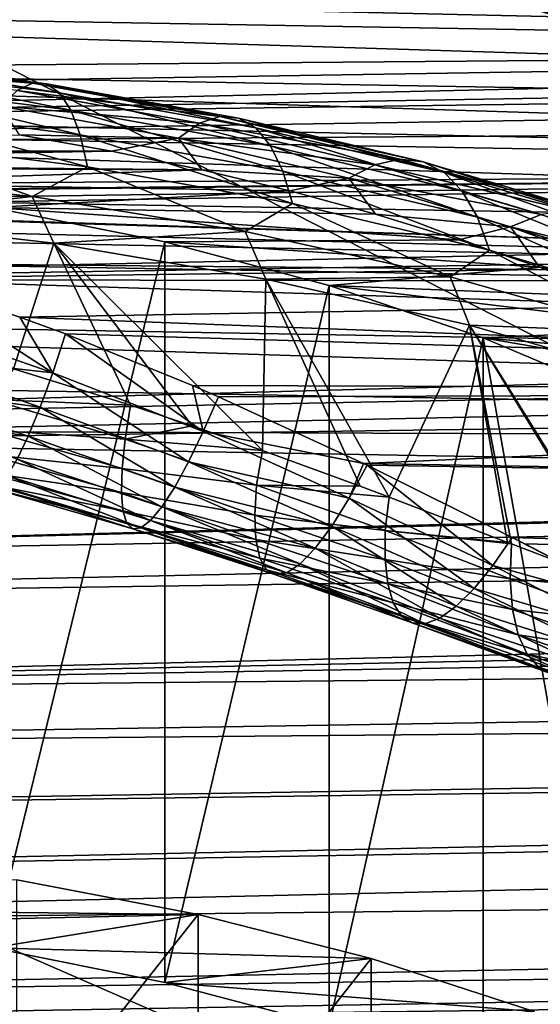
# Model space of a CAD drawing. Header units: metres. Extents: x -109 to 109, y -78 to 121.
# Tile 129 of 256: x -72.73 to -69.32, y -3.35 to 3.1. Entities that reach past the tile are written whole.
import ezdxf

# ---------------------------------------------------------------- set-up
doc = ezdxf.new("R2010")
doc.units = ezdxf.units.M
doc.layers.add('solid_508554_SW0001', color=7, linetype='CONTINUOUS')

msp = doc.modelspace()

# ---------------------------------------------------------------- linework, layer by layer
at = {"layer": 'solid_508554_SW0001'}
for points in [[(-81.14859, -11.530108, -20.201883), (-80.387276, 6.654893, -29.697725), (-43.466999, -12.188044, -21.341459)], [(-80.387276, 6.654893, -29.697725), (-47.181728, -3.838587, -25.541527), (-43.466999, -12.188044, -21.341459)], [(-80.387276, 6.654893, -29.697725), (-47.672459, -3.692732, -25.598148), (-47.181728, -3.838587, -25.541527)], [(-80.387276, 6.654893, -29.697725), (-49.041775, -3.246512, -25.776564), (-47.672459, -3.692732, -25.598148)], [(-80.387276, 6.654893, -29.697725), (-51.088249, -2.474628, -26.097864), (-49.041775, -3.246512, -25.776564)], [(-80.387276, 6.654893, -29.697725), (-51.244095, -2.409353, -26.125713), (-51.088249, -2.474628, -26.097864)], [(-80.387276, 6.654893, -29.697725), (-53.110744, -1.560997, -26.493895), (-51.244095, -2.409353, -26.125713)], [(-80.387276, 6.654893, -29.697725), (-53.52663, -1.3544, -26.585077), (-53.110744, -1.560997, -26.493895)], [(-80.387276, 6.654893, -29.697725), (-55.071178, -0.526591, -26.955231), (-53.52663, -1.3544, -26.585077)], [(-80.387276, 6.654893, -29.697725), (-55.729958, -0.142934, -27.129026), (-55.071178, -0.526591, -26.955231)], [(-80.387276, 6.654893, -29.697725), (-56.940334, 0.613612, -27.475229), (-55.729958, -0.142934, -27.129026)], [(-80.387276, 6.654893, -29.697725), (-57.815121, 1.205033, -27.748676), (-56.940334, 0.613612, -27.475229)], [(-80.387276, 6.654893, -29.697725), (-58.722435, 1.861496, -28.054703), (-57.815121, 1.205033, -27.748676)], [(-80.387276, 6.654893, -29.697725), (-59.783779, 2.689857, -28.444147), (-58.722435, 1.861496, -28.054703)], [(-80.387276, 6.654893, -29.697725), (-60.411095, 3.212779, -28.691673), (-59.783779, 2.689857, -28.444147)], [(-80.901978, 3.216513, 23.143045), (-80.886078, 2.383846, 23.036097), (-13.521557, 3.909743, 24.928942)], [(-80.886078, 2.383846, 23.036097), (-14.214992, 3.531455, 24.858089), (-13.521557, 3.909743, 24.928942)], [(-80.818001, 3.380686, 19.945433), (-59.872551, 3.709154, 20.512436), (-59.877983, 2.905218, 20.380991)], [(-53.005444, 2.745932, -23.653902), (-80.536118, 3.578326, -22.600126), (-80.548973, 3.225695, -22.821543)], [(-53.005444, 2.745932, -23.653902), (-52.992603, 3.098136, -23.432571), (-80.536118, 3.578326, -22.600126)], [(-80.886078, 2.383846, 23.036097), (-14.626831, 3.304792, 24.809086), (-14.214992, 3.531455, 24.858089)], [(-80.805305, 2.736398, 19.84819), (-80.818001, 3.380686, 19.945433), (-59.877983, 2.905218, 20.380991)], [(-80.886078, 2.383846, 23.036097), (-80.883446, 2.255213, 23.013248), (-14.626831, 3.304792, 24.809086)], [(-80.883446, 2.255213, 23.013248), (-15.691284, 2.712717, 24.657368), (-14.626831, 3.304792, 24.809086)], [(-53.017223, 2.366451, -23.82436), (-80.548973, 3.225695, -22.821543), (-80.56076, 2.845757, -22.991976)], [(-53.017223, 2.366451, -23.82436), (-53.005444, 2.745932, -23.653902), (-80.548973, 3.225695, -22.821543)], [(-80.801842, 2.574359, 19.813816), (-80.805305, 2.736398, 19.84819), (-59.877983, 2.905218, 20.380991)], [(-80.801842, 2.574359, 19.813816), (-59.877983, 2.905218, 20.380991), (-59.881187, 2.123087, 20.156063)], [(-53.027718, 1.966998, -23.940666), (-80.56076, 2.845757, -22.991976), (-80.571259, 2.445838, -23.108139)], [(-53.027718, 1.966998, -23.940666), (-53.017223, 2.366451, -23.82436), (-80.56076, 2.845757, -22.991976)], [(-73.908531, 2.83992, 13.404045), (-72.64402, 2.681548, 13.129738), (-73.975998, 2.786464, 13.043259)], [(-72.550499, 2.676533, 13.48863), (-72.64402, 2.681548, 13.129738), (-73.908531, 2.83992, 13.404045)], [(-73.845673, 2.838746, 13.769591), (-72.550499, 2.676533, 13.48863), (-73.908531, 2.83992, 13.404045)], [(-72.465897, 2.61728, 13.844872), (-72.550499, 2.676533, 13.48863), (-73.845673, 2.838746, 13.769591)], [(-73.788818, 2.782968, 14.131851), (-72.465897, 2.61728, 13.844872), (-73.845673, 2.838746, 13.769591)], [(-72.64402, 2.681548, 13.129738), (-72.744408, 2.632216, 12.776093), (-73.975998, 2.786464, 13.043259)], [(-72.392082, 2.505095, 14.19062), (-72.465897, 2.61728, 13.844872), (-73.788818, 2.782968, 14.131851)], [(-73.739212, 2.673814, 14.48285), (-72.392082, 2.505095, 14.19062), (-73.788818, 2.782968, 14.131851)], [(-80.883446, 2.255213, 23.013248), (-80.862701, 1.310964, 22.791866), (-15.691284, 2.712717, 24.657368)], [(-80.862701, 1.310964, 22.791866), (-16.352505, 2.340196, 24.543859), (-15.691284, 2.712717, 24.657368)], [(-72.330681, 2.342445, 14.518264), (-72.392082, 2.505095, 14.19062), (-73.739212, 2.673814, 14.48285)], [(-73.697945, 2.513686, 14.814862), (-72.330681, 2.342445, 14.518264), (-73.739212, 2.673814, 14.48285)], [(-72.64402, 2.681548, 13.129738), (-71.416649, 2.461968, 12.749413), (-72.744408, 2.632216, 12.776093)], [(-71.293358, 2.451627, 13.099081), (-71.416649, 2.461968, 12.749413), (-72.64402, 2.681548, 13.129738)], [(-72.550499, 2.676533, 13.48863), (-71.293358, 2.451627, 13.099081), (-72.64402, 2.681548, 13.129738)], [(-71.181831, 2.387557, 13.446979), (-71.293358, 2.451627, 13.099081), (-72.550499, 2.676533, 13.48863)], [(-72.465897, 2.61728, 13.844872), (-71.181831, 2.387557, 13.446979), (-72.550499, 2.676533, 13.48863)], [(-72.744408, 2.632216, 12.776093), (-71.548988, 2.418352, 12.405669), (-72.849449, 2.529622, 12.43548)], [(-71.416649, 2.461968, 12.749413), (-71.548988, 2.418352, 12.405669), (-72.744408, 2.632216, 12.776093)], [(-71.084518, 2.271167, 13.785446), (-71.181831, 2.387557, 13.446979), (-72.465897, 2.61728, 13.844872)], [(-72.392082, 2.505095, 14.19062), (-71.084518, 2.271167, 13.785446), (-72.465897, 2.61728, 13.844872)], [(-80.787994, 1.972385, 19.649618), (-80.801842, 2.574359, 19.813816), (-59.881187, 2.123087, 20.156063)], [(-72.849449, 2.529622, 12.43548), (-71.687462, 2.321739, 12.075418), (-72.727646, 2.341783, 12.056087)], [(-71.548988, 2.418352, 12.405669), (-71.687462, 2.321739, 12.075418), (-72.849449, 2.529622, 12.43548)], [(-73.697945, 2.513686, 14.814862), (-73.665924, 2.30611, 15.120579), (-72.283035, 2.132912, 14.820592)], [(-73.697945, 2.513686, 14.814862), (-72.283035, 2.132912, 14.820592), (-72.330681, 2.342445, 14.518264)], [(-71.003571, 2.105021, 14.107034), (-71.084518, 2.271167, 13.785446), (-72.392082, 2.505095, 14.19062)], [(-72.330681, 2.342445, 14.518264), (-71.003571, 2.105021, 14.107034), (-72.392082, 2.505095, 14.19062)], [(-71.416649, 2.461968, 12.749413), (-70.238228, 2.183293, 12.266733), (-71.548988, 2.418352, 12.405669)], [(-70.086357, 2.166193, 12.604695), (-70.238228, 2.183293, 12.266733), (-71.416649, 2.461968, 12.749413)], [(-71.293358, 2.451627, 13.099081), (-70.086357, 2.166193, 12.604695), (-71.416649, 2.461968, 12.749413)], [(-69.948975, 2.096008, 12.942002), (-70.086357, 2.166193, 12.604695), (-71.293358, 2.451627, 13.099081)], [(-71.181831, 2.387557, 13.446979), (-69.948975, 2.096008, 12.942002), (-71.293358, 2.451627, 13.099081)], [(-53.036716, 1.555258, -24.00058), (-80.571259, 2.445838, -23.108139), (-80.580254, 2.033648, -23.167791)], [(-53.036716, 1.555258, -24.00058), (-53.027718, 1.966998, -23.940666), (-80.571259, 2.445838, -23.108139)], [(-71.548988, 2.418352, 12.405669), (-70.401253, 2.146932, 11.935555), (-71.687462, 2.321739, 12.075418)], [(-70.238228, 2.183293, 12.266733), (-70.401253, 2.146932, 11.935555), (-71.548988, 2.418352, 12.405669)], [(-69.829109, 1.974285, 13.27123), (-69.948975, 2.096008, 12.942002), (-71.181831, 2.387557, 13.446979)], [(-71.084518, 2.271167, 13.785446), (-69.829109, 1.974285, 13.27123), (-71.181831, 2.387557, 13.446979)], [(-80.874245, 2.235237, 11.871544), (-72.727646, 2.341783, 12.056087), (-72.125267, 2.235143, 11.871381)], [(-80.862701, 1.310964, 22.791866), (-16.694025, 2.146391, 24.47912), (-16.352505, 2.340196, 24.543859)], [(-71.687462, 2.321739, 12.075418), (-72.125267, 2.235143, 11.871381), (-72.727646, 2.341783, 12.056087)], [(-72.330681, 2.342445, 14.518264), (-72.283035, 2.132912, 14.820592), (-70.940758, 1.892775, 14.404662)], [(-72.330681, 2.342445, 14.518264), (-70.940758, 1.892775, 14.404662), (-71.003571, 2.105021, 14.107034)], [(-71.687462, 2.321739, 12.075418), (-71.534882, 2.112891, 11.659636), (-72.125267, 2.235143, 11.871381)], [(-71.687462, 2.321739, 12.075418), (-70.571831, 2.057911, 11.618453), (-71.534882, 2.112891, 11.659636)], [(-70.401253, 2.146932, 11.935555), (-70.571831, 2.057911, 11.618453), (-71.687462, 2.321739, 12.075418)], [(-73.665924, 2.30611, 15.120579), (-74.080223, 2.095627, 15.462506), (-72.646049, 1.93812, 15.189695)], [(-72.283035, 2.132912, 14.820592), (-73.665924, 2.30611, 15.120579), (-72.646049, 1.93812, 15.189695)], [(-69.729393, 1.803701, 13.585132), (-69.829109, 1.974285, 13.27123), (-71.084518, 2.271167, 13.785446)], [(-71.003571, 2.105021, 14.107034), (-69.729393, 1.803701, 13.585132), (-71.084518, 2.271167, 13.785446)], [(-76.5, 2.160898, 11.742785), (-80.874245, 2.235237, 11.871544), (-72.125267, 2.235143, 11.871381)], [(-76.5, 2.160898, 11.742785), (-72.125267, 2.235143, 11.871381), (-71.534882, 2.112891, 11.659636)], [(-80.862701, 1.310964, 22.791866), (-80.839935, 0.392353, 22.48093), (-16.694025, 2.146391, 24.47912)], [(-80.839935, 0.392353, 22.48093), (-17.637363, 1.606435, 24.277493), (-16.694025, 2.146391, 24.47912)], [(-75.283638, 2.127923, 11.685671), (-76.5, 2.160898, 11.742785), (-71.534882, 2.112891, 11.659636)], [(-72.283035, 2.132912, 14.820592), (-72.646049, 1.93812, 15.189695), (-71.250648, 1.709574, 14.793841)], [(-70.940758, 1.892775, 14.404662), (-72.283035, 2.132912, 14.820592), (-71.250648, 1.709574, 14.793841)], [(-70.401253, 2.146932, 11.935555), (-69.312248, 1.82057, 11.37028), (-70.571831, 2.057911, 11.618453)], [(-70.238228, 2.183293, 12.266733), (-69.120117, 1.848207, 11.686348), (-70.401253, 2.146932, 11.935555)], [(-69.120117, 1.848207, 11.686348), (-69.312248, 1.82057, 11.37028), (-70.401253, 2.146932, 11.935555)], [(-68.941124, 1.82298, 12.010233), (-69.120117, 1.848207, 11.686348), (-70.238228, 2.183293, 12.266733)], [(-70.086357, 2.166193, 12.604695), (-68.941124, 1.82298, 12.010233), (-70.238228, 2.183293, 12.266733)], [(-68.779213, 1.745444, 12.334806), (-68.941124, 1.82298, 12.010233), (-70.086357, 2.166193, 12.604695)], [(-69.948975, 2.096008, 12.942002), (-68.779213, 1.745444, 12.334806), (-70.086357, 2.166193, 12.604695)], [(-76.804085, 1.950346, 19.729652), (-80.787994, 1.972385, 19.649618), (-59.881187, 2.123087, 20.156063)], [(-76.600037, 1.946324, 19.732742), (-76.804085, 1.950346, 19.729652), (-59.881187, 2.123087, 20.156063)], [(-75.849457, 1.896227, 19.731831), (-76.600037, 1.946324, 19.732742), (-59.881187, 2.123087, 20.156063)], [(-75.540657, 1.859798, 19.725658), (-75.849457, 1.896227, 19.731831), (-59.881187, 2.123087, 20.156063)], [(-75.540657, 1.859798, 19.725658), (-59.881187, 2.123087, 20.156063), (-59.882088, 1.372926, 19.840734)], [(-74.081543, 2.029385, 11.514997), (-75.283638, 2.127923, 11.685671), (-71.534882, 2.112891, 11.659636)], [(-74.081543, 2.029385, 11.514997), (-71.534882, 2.112891, 11.659636), (-70.958092, 1.975363, 11.42143)], [(-72.646049, 1.93812, 15.189695), (-74.080223, 2.095627, 15.462506), (-73.930031, 1.796162, 15.675265)], [(-70.571831, 2.057911, 11.618453), (-70.958092, 1.975363, 11.42143), (-71.534882, 2.112891, 11.659636)], [(-71.003571, 2.105021, 14.107034), (-70.940758, 1.892775, 14.404662), (-69.652023, 1.588012, 13.876796)], [(-71.003571, 2.105021, 14.107034), (-69.652023, 1.588012, 13.876796), (-69.729393, 1.803701, 13.585132)], [(-68.637939, 1.617305, 12.652924), (-68.779213, 1.745444, 12.334806), (-69.948975, 2.096008, 12.942002)], [(-69.829109, 1.974285, 13.27123), (-68.637939, 1.617305, 12.652924), (-69.948975, 2.096008, 12.942002)], [(-53.044052, 1.139156, -24.002949), (-80.580254, 2.033648, -23.167791), (-80.587585, 1.617137, -23.169783)], [(-53.044052, 1.139156, -24.002949), (-53.036716, 1.555258, -24.00058), (-80.580254, 2.033648, -23.167791)], [(-72.907806, 1.866439, 11.232767), (-74.081543, 2.029385, 11.514997), (-70.958092, 1.975363, 11.42143)], [(-70.571831, 2.057911, 11.618453), (-70.396484, 1.822933, 11.157413), (-70.958092, 1.975363, 11.42143)], [(-70.571831, 2.057911, 11.618453), (-69.513283, 1.740677, 11.068988), (-70.396484, 1.822933, 11.157413)], [(-69.312248, 1.82057, 11.37028), (-69.513283, 1.740677, 11.068988), (-70.571831, 2.057911, 11.618453)], [(-72.646049, 1.93812, 15.189695), (-73.930031, 1.796162, 15.675265), (-72.502518, 1.63237, 15.39157)], [(-72.907806, 1.866439, 11.232767), (-70.958092, 1.975363, 11.42143), (-70.396484, 1.822933, 11.157413)], [(-71.250648, 1.709574, 14.793841), (-72.646049, 1.93812, 15.189695), (-72.502518, 1.63237, 15.39157)], [(-68.520416, 1.441385, 12.957582), (-68.637939, 1.617305, 12.652924), (-69.829109, 1.974285, 13.27123)], [(-69.729393, 1.803701, 13.585132), (-68.520416, 1.441385, 12.957582), (-69.829109, 1.974285, 13.27123)], [(-70.940758, 1.892775, 14.404662), (-71.250648, 1.709574, 14.793841), (-69.908051, 1.412287, 14.278926)], [(-69.652023, 1.588012, 13.876796), (-70.940758, 1.892775, 14.404662), (-69.908051, 1.412287, 14.278926)], [(-74.863983, 1.749413, 19.699667), (-75.540657, 1.859798, 19.725658), (-59.882088, 1.372926, 19.840734)], [(-72.907806, 1.866439, 11.232767), (-70.396484, 1.822933, 11.157413), (-69.851585, 1.656017, 10.868305)], [(-71.776192, 1.640997, 10.84229), (-72.907806, 1.866439, 11.232767), (-69.851585, 1.656017, 10.868305)], [(-72.907768, -2.98331, 14.032755), (-72.907806, 1.866439, 11.232767), (-71.776192, 1.640997, 10.84229)], [(-69.513283, 1.740677, 11.068988), (-69.851585, 1.656017, 10.868305), (-70.396484, 1.822933, 11.157413)], [(-69.312248, 1.82057, 11.37028), (-68.292465, 1.442409, 10.715286), (-69.513283, 1.740677, 11.068988)], [(-74.490189, 1.671132, 19.677448), (-74.863983, 1.749413, 19.699667), (-59.882088, 1.372926, 19.840734)], [(-72.502518, 1.63237, 15.39157), (-73.930031, 1.796162, 15.675265), (-72.767586, 0.810688, 16.058512)], [(-69.729393, 1.803701, 13.585132), (-69.652023, 1.588012, 13.876796), (-68.429237, 1.221556, 13.242077)], [(-69.729393, 1.803701, 13.585132), (-68.429237, 1.221556, 13.242077), (-68.520416, 1.441385, 12.957582)], [(-71.250648, 1.709574, 14.793841), (-72.502518, 1.63237, 15.39157), (-71.114883, 1.398402, 14.986324)], [(-69.908051, 1.412287, 14.278926), (-71.250648, 1.709574, 14.793841), (-71.114883, 1.398402, 14.986324)], [(-69.513283, 1.740677, 11.068988), (-69.324883, 1.475066, 10.55489), (-69.851585, 1.656017, 10.868305)], [(-69.513283, 1.740677, 11.068988), (-68.522018, 1.373093, 10.432313), (-69.324883, 1.475066, 10.55489)], [(-68.292465, 1.442409, 10.715286), (-68.522018, 1.373093, 10.432313), (-69.513283, 1.740677, 11.068988)], [(-53.049583, 0.7267, -23.947729), (-80.587585, 1.617137, -23.169783), (-80.593109, 1.204334, -23.114075)], [(-53.049583, 0.7267, -23.947729), (-53.044052, 1.139156, -24.002949), (-80.587585, 1.617137, -23.169783)], [(-73.824585, 1.50257, 19.622419), (-74.490189, 1.671132, 19.677448), (-59.882088, 1.372926, 19.840734)], [(-71.776176, -3.208749, 13.642284), (-72.907768, -2.98331, 14.032755), (-71.776192, 1.640997, 10.84229)], [(-72.502518, 1.63237, 15.39157), (-72.767586, 0.810688, 16.058512), (-72.001938, 0.573196, 15.955802)], [(-72.502518, 1.63237, 15.39157), (-71.596992, 0.437396, 15.886508), (-71.138115, 0.276039, 15.79404)], [(-71.114883, 1.398402, 14.986324), (-72.502518, 1.63237, 15.39157), (-71.138115, 0.276039, 15.79404)], [(-72.502518, 1.63237, 15.39157), (-72.001938, 0.573196, 15.955802), (-71.596992, 0.437396, 15.886508)], [(-71.776192, 1.640997, 10.84229), (-69.851585, 1.656017, 10.868305), (-69.324883, 1.475066, 10.55489)], [(-70.699959, 1.355702, 10.348145), (-71.776192, 1.640997, 10.84229), (-69.324883, 1.475066, 10.55489)], [(-71.776176, -3.208749, 13.642284), (-71.776192, 1.640997, 10.84229), (-70.699959, 1.355702, 10.348145)], [(-80.839935, 0.392353, 22.48093), (-80.836388, 0.258492, 22.427221), (-17.637363, 1.606435, 24.277493)], [(-80.836388, 0.258492, 22.427221), (-18.448139, 1.136917, 24.075603), (-17.637363, 1.606435, 24.277493)], [(-69.652023, 1.588012, 13.876796), (-69.908051, 1.412287, 14.278926), (-68.631767, 1.049251, 13.65013)], [(-68.429237, 1.221556, 13.242077), (-69.652023, 1.588012, 13.876796), (-68.631767, 1.049251, 13.65013)], [(-73.450264, 1.392132, 19.581913), (-73.824585, 1.50257, 19.622419), (-59.882088, 1.372926, 19.840734)], [(-70.699959, 1.355702, 10.348145), (-69.324883, 1.475066, 10.55489), (-68.817818, 1.280577, 10.218024)], [(-68.522018, 1.373093, 10.432313), (-68.817818, 1.280577, 10.218024), (-69.324883, 1.475066, 10.55489)], [(-73.508224, 1.134088, 19.440863), (-73.450264, 1.392132, 19.581913), (-72.510025, 0.784041, 19.26989)], [(-72.726181, 1.149043, 19.481665), (-73.450264, 1.392132, 19.581913), (-59.882088, 1.372926, 19.840734)], [(-72.510025, 0.784041, 19.26989), (-73.450264, 1.392132, 19.581913), (-72.726181, 1.149043, 19.481665)], [(-72.726181, 1.149043, 19.481665), (-59.882088, 1.372926, 19.840734), (-59.880718, 0.664805, 19.439196)], [(-70.699982, -3.494034, 13.148155), (-71.776176, -3.208749, 13.642284), (-70.699959, 1.355702, 10.348145)], [(-71.114883, 1.398402, 14.986324), (-71.138115, 0.276039, 15.79404), (-70.498154, 0.041024, 15.63667)], [(-69.908051, 1.412287, 14.278926), (-71.114883, 1.398402, 14.986324), (-69.781197, 1.096688, 14.463741)], [(-71.114883, 1.398402, 14.986324), (-70.498154, 0.041024, 15.63667), (-70.307335, -0.030751, 15.582643)], [(-69.781197, 1.096688, 14.463741), (-71.114883, 1.398402, 14.986324), (-70.307335, -0.030751, 15.582643)], [(-70.699982, -3.494034, 13.148155), (-70.699959, 1.355702, 10.348145), (-69.691734, 1.0139, 9.756125)], [(-70.699959, 1.355702, 10.348145), (-68.817818, 1.280577, 10.218024), (-68.331787, 1.07308, 9.85863)], [(-69.691734, 1.0139, 9.756125), (-70.699959, 1.355702, 10.348145), (-68.331787, 1.07308, 9.85863)], [(-68.631767, 1.049251, 13.65013), (-69.908051, 1.412287, 14.278926), (-69.781197, 1.096688, 14.463741)], [(-53.053204, 0.325826, -23.835981), (-80.593109, 1.204334, -23.114075), (-80.596718, 0.803201, -23.001741)], [(-53.053204, 0.325826, -23.835981), (-53.049583, 0.7267, -23.947729), (-80.593109, 1.204334, -23.114075)], [(-80.836388, 0.258492, 22.427221), (-80.815346, -0.492256, 22.083254), (-18.448139, 1.136917, 24.075603)], [(-80.815346, -0.492256, 22.083254), (-18.525846, 1.091662, 24.054783), (-18.448139, 1.136917, 24.075603)], [(-73.571953, 0.902412, 19.263229), (-73.508224, 1.134088, 19.440863), (-72.510025, 0.784041, 19.26989)], [(-72.428024, 1.038446, 19.43119), (-72.726181, 1.149043, 19.481665), (-59.880718, 0.664805, 19.439196)], [(-72.510025, 0.784041, 19.26989), (-72.726181, 1.149043, 19.481665), (-72.428024, 1.038446, 19.43119)], [(-69.781197, 1.096688, 14.463741), (-70.307335, -0.030751, 15.582643), (-69.533226, -0.326804, 15.325586)], [(-69.781197, 1.096688, 14.463741), (-68.728294, -0.634243, 14.982471), (-68.699905, -0.644916, 14.968742)], [(-68.514046, 0.730119, 13.828824), (-69.781197, 1.096688, 14.463741), (-68.699905, -0.644916, 14.968742)], [(-69.781197, 1.096688, 14.463741), (-69.506874, -0.336942, 15.315667), (-68.728294, -0.634243, 14.982471)], [(-69.781197, 1.096688, 14.463741), (-69.533226, -0.326804, 15.325586), (-69.506874, -0.336942, 15.315667)], [(-68.631767, 1.049251, 13.65013), (-69.781197, 1.096688, 14.463741), (-68.514046, 0.730119, 13.828824)], [(-80.815346, -0.492256, 22.083254), (-19.365168, 0.600049, 23.812435), (-18.525846, 1.091662, 24.054783)], [(-72.510025, 0.784041, 19.26989), (-72.428024, 1.038446, 19.43119), (-71.525101, 0.399725, 19.049145)], [(-71.596687, 0.7013, 19.258583), (-72.428024, 1.038446, 19.43119), (-59.880718, 0.664805, 19.439196)], [(-71.525101, 0.399725, 19.049145), (-72.428024, 1.038446, 19.43119), (-71.596687, 0.7013, 19.258583)], [(-69.691734, 1.0139, 9.756125), (-68.331787, 1.07308, 9.85863), (-67.868111, 0.853141, 9.477683)], [(-69.69178, -3.835825, 12.556156), (-70.699982, -3.494034, 13.148155), (-69.691734, 1.0139, 9.756125)], [(-68.763382, -4.230118, 11.873221), (-69.69178, -3.835825, 12.556156), (-69.691734, 1.0139, 9.756125)], [(-69.691734, 1.0139, 9.756125), (-67.868111, 0.853141, 9.477683), (-67.428055, 0.621349, 9.076209)], [(-68.763329, 0.619598, 9.073174), (-69.691734, 1.0139, 9.756125), (-67.428055, 0.621349, 9.076209)], [(-68.763382, -4.230118, 11.873221), (-69.691734, 1.0139, 9.756125), (-68.763329, 0.619598, 9.073174)], [(-73.631973, 0.699823, 19.051941), (-73.571953, 0.902412, 19.263229), (-72.593735, 0.559891, 19.070299)], [(-73.571953, 0.902412, 19.263229), (-72.510025, 0.784041, 19.26989), (-72.593735, 0.559891, 19.070299)], [(-53.053204, 0.325826, -23.835981), (-80.596718, 0.803201, -23.001741), (-80.598335, 0.425171, -22.83688)], [(-72.915131, 0.609833, 16.276827), (-72.001938, 0.573196, 15.955802), (-72.767586, 0.810688, 16.058512)], [(-72.593735, 0.559891, 19.070299), (-72.510025, 0.784041, 19.26989), (-71.621056, 0.200594, 18.846867)], [(-72.510025, 0.784041, 19.26989), (-71.525101, 0.399725, 19.049145), (-71.621056, 0.200594, 18.846867)], [(-73.686935, 0.530843, 18.811708), (-73.631973, 0.699823, 19.051941), (-72.672501, 0.369709, 18.83639)], [(-73.631973, 0.699823, 19.051941), (-72.593735, 0.559891, 19.070299), (-72.672501, 0.369709, 18.83639)], [(-71.42614, 0.627362, 19.216875), (-71.596687, 0.7013, 19.258583), (-59.880718, 0.664805, 19.439196)], [(-71.525101, 0.399725, 19.049145), (-71.596687, 0.7013, 19.258583), (-71.42614, 0.627362, 19.216875)], [(-70.476204, 0.190295, 18.940163), (-71.42614, 0.627362, 19.216875), (-59.880718, 0.664805, 19.439196)], [(-70.476204, 0.190295, 18.940163), (-59.880718, 0.664805, 19.439196), (-59.877041, 0.008589, 18.956898)], [(-80.815346, -0.492256, 22.083254), (-80.807899, -0.741484, 21.95208), (-19.365168, 0.600049, 23.812435)], [(-80.807899, -0.741484, 21.95208), (-20.160786, 0.129449, 23.551237), (-19.365168, 0.600049, 23.812435)], [(-72.915131, 0.609833, 16.276827), (-72.939507, 0.411199, 16.515633), (-72.036316, 0.349272, 16.156887)], [(-72.915131, 0.609833, 16.276827), (-72.036316, 0.349272, 16.156887), (-72.001938, 0.573196, 15.955802)], [(-71.525101, 0.399725, 19.049145), (-71.42614, 0.627362, 19.216875), (-70.476204, 0.190295, 18.940163)], [(-73.686935, 0.530843, 18.811708), (-72.672501, 0.369709, 18.83639), (-72.7444, 0.21811, 18.573837)], [(-72.672501, 0.369709, 18.83639), (-72.593735, 0.559891, 19.070299), (-71.711975, 0.034518, 18.614637)], [(-72.593735, 0.559891, 19.070299), (-71.621056, 0.200594, 18.846867), (-71.711975, 0.034518, 18.614637)], [(-72.036316, 0.349272, 16.156887), (-71.596992, 0.437396, 15.886508), (-72.001938, 0.573196, 15.955802)], [(-62.333652, -7.556811, -19.40036), (-80.598335, 0.425171, -22.83688), (-80.758621, -3.403568, -20.837589)], [(-62.333652, -7.556811, -19.40036), (-53.05484, -0.055749, -23.669857), (-80.598335, 0.425171, -22.83688)], [(-53.053204, 0.325826, -23.835981), (-80.598335, 0.425171, -22.83688), (-53.05484, -0.055749, -23.669857)], [(-72.939507, 0.411199, 16.515633), (-72.950539, 0.250142, 16.782118), (-72.055946, 0.157674, 16.386414)], [(-72.939507, 0.411199, 16.515633), (-72.055946, 0.157674, 16.386414), (-72.036316, 0.349272, 16.156887)], [(-72.036316, 0.349272, 16.156887), (-71.138115, 0.276039, 15.79404), (-71.596992, 0.437396, 15.886508)], [(-71.621056, 0.200594, 18.846867), (-71.525101, 0.399725, 19.049145), (-70.569916, -0.037153, 18.742582)], [(-71.525101, 0.399725, 19.049145), (-70.476204, 0.190295, 18.940163), (-70.569916, -0.037153, 18.742582)], [(-72.7444, 0.21811, 18.573837), (-72.672501, 0.369709, 18.83639), (-71.795807, -0.094778, 18.35767)], [(-72.672501, 0.369709, 18.83639), (-71.711975, 0.034518, 18.614637), (-71.795807, -0.094778, 18.35767)], [(-72.036316, 0.349272, 16.156887), (-72.055946, 0.157674, 16.386414), (-71.176506, 0.048792, 16.005569)], [(-72.036316, 0.349272, 16.156887), (-71.176506, 0.048792, 16.005569), (-71.138115, 0.276039, 15.79404)], [(-71.176506, 0.048792, 16.005569), (-70.498154, 0.041024, 15.63667), (-71.138115, 0.276039, 15.79404)], [(-72.950539, 0.250142, 16.782118), (-72.060783, 0.000093, 16.641212), (-72.055946, 0.157674, 16.386414)], [(-72.950539, 0.250142, 16.782118), (-72.947968, 0.13057, 17.06982), (-72.060783, 0.000093, 16.641212)], [(-72.807693, 0.108774, 18.289019), (-72.7444, 0.21811, 18.573837), (-71.870682, -0.184389, 18.081732)], [(-72.7444, 0.21811, 18.573837), (-71.795807, -0.094778, 18.35767), (-71.870682, -0.184389, 18.081732)], [(-71.711975, 0.034518, 18.614637), (-71.621056, 0.200594, 18.846867), (-70.683807, -0.219567, 18.518587)], [(-71.621056, 0.200594, 18.846867), (-70.569916, -0.037153, 18.742582), (-70.683807, -0.219567, 18.518587)], [(-80.807899, -0.741484, 21.95208), (-80.789177, -1.33457, 21.602549), (-20.160786, 0.129449, 23.551237)], [(-80.789177, -1.33457, 21.602549), (-20.51712, -0.082609, 23.423553), (-20.160786, 0.129449, 23.551237)], [(-72.947968, 0.13057, 17.06982), (-72.050705, -0.119934, 16.915567), (-72.060783, 0.000093, 16.641212)], [(-72.947968, 0.13057, 17.06982), (-72.931839, 0.055385, 17.371754), (-72.050705, -0.119934, 16.915567)], [(-72.055946, 0.157674, 16.386414), (-72.060783, 0.000093, 16.641212), (-71.187614, -0.148185, 16.245342)], [(-72.055946, 0.157674, 16.386414), (-71.187614, -0.148185, 16.245342), (-71.176506, 0.048792, 16.005569)], [(-70.569916, -0.037153, 18.742582), (-70.476204, 0.190295, 18.940163), (-70.452072, 0.17869, 18.932074)], [(-70.569916, -0.037153, 18.742582), (-70.452072, 0.17869, 18.932074), (-69.629707, -0.477425, 18.374125)], [(-70.452072, 0.17869, 18.932074), (-70.476204, 0.190295, 18.940163), (-59.877041, 0.008589, 18.956898)], [(-69.502106, -0.293683, 18.566559), (-70.452072, 0.17869, 18.932074), (-59.877041, 0.008589, 18.956898)], [(-69.629707, -0.477425, 18.374125), (-70.452072, 0.17869, 18.932074), (-69.502106, -0.293683, 18.566559)], [(-72.860847, 0.044353, 17.988842), (-72.807693, 0.108774, 18.289019), (-71.934914, -0.232306, 17.793016)], [(-72.807693, 0.108774, 18.289019), (-71.870682, -0.184389, 18.081732), (-71.934914, -0.232306, 17.793016)], [(-72.931839, 0.055385, 17.371754), (-72.02594, -0.199712, 17.203316), (-72.050705, -0.119934, 16.915567)], [(-72.931839, 0.055385, 17.371754), (-72.902565, 0.026412, 17.680593), (-72.02594, -0.199712, 17.203316)], [(-72.902565, 0.026412, 17.680593), (-72.860847, 0.044353, 17.988842), (-71.987053, -0.237452, 17.498005)], [(-72.902565, 0.026412, 17.680593), (-71.987053, -0.237452, 17.498005), (-72.02594, -0.199712, 17.203316)], [(-72.860847, 0.044353, 17.988842), (-71.934914, -0.232306, 17.793016), (-71.987053, -0.237452, 17.498005)], [(-72.060783, 0.000093, 16.641212), (-71.180397, -0.30883, 16.510967), (-71.187614, -0.148185, 16.245342)], [(-72.060783, 0.000093, 16.641212), (-72.050705, -0.119934, 16.915567), (-71.180397, -0.30883, 16.510967)], [(-71.795807, -0.094778, 18.35767), (-71.711975, 0.034518, 18.614637), (-70.791519, -0.363929, 18.26565)], [(-71.711975, 0.034518, 18.614637), (-70.683807, -0.219567, 18.518587), (-70.791519, -0.363929, 18.26565)], [(-71.176506, 0.048792, 16.005569), (-71.187614, -0.148185, 16.245342), (-70.334389, -0.248003, 15.782408)], [(-71.176506, 0.048792, 16.005569), (-70.307335, -0.030751, 15.582643), (-70.498154, 0.041024, 15.63667)], [(-71.176506, 0.048792, 16.005569), (-70.334389, -0.248003, 15.782408), (-70.307335, -0.030751, 15.582643)], [(-69.502106, -0.293683, 18.566559), (-59.877041, 0.008589, 18.956898), (-59.871143, -0.586524, 18.400433)], [(-70.683807, -0.219567, 18.518587), (-70.569916, -0.037153, 18.742582), (-69.751938, -0.629445, 18.152132)], [(-70.569916, -0.037153, 18.742582), (-69.629707, -0.477425, 18.374125), (-69.751938, -0.629445, 18.152132)], [(-70.334389, -0.248003, 15.782408), (-69.533226, -0.326804, 15.325586), (-70.307335, -0.030751, 15.582643)], [(-80.789177, -1.33457, 21.602549), (-20.913836, -0.319681, 23.273031), (-20.51712, -0.082609, 23.423553)], [(-72.050705, -0.119934, 16.915567), (-71.155029, -0.429271, 16.796038), (-71.180397, -0.30883, 16.510967)], [(-72.050705, -0.119934, 16.915567), (-72.02594, -0.199712, 17.203316), (-71.155029, -0.429271, 16.796038)], [(-71.870682, -0.184389, 18.081732), (-71.795807, -0.094778, 18.35767), (-70.890442, -0.466758, 17.989864)], [(-71.795807, -0.094778, 18.35767), (-70.791519, -0.363929, 18.26565), (-70.890442, -0.466758, 17.989864)], [(-71.934914, -0.232306, 17.793016), (-71.870682, -0.184389, 18.081732), (-70.97821, -0.525576, 17.69788)], [(-71.870682, -0.184389, 18.081732), (-70.890442, -0.466758, 17.989864), (-70.97821, -0.525576, 17.69788)], [(-71.187614, -0.148185, 16.245342), (-70.335083, -0.439591, 16.007406), (-70.334389, -0.248003, 15.782408)], [(-71.187614, -0.148185, 16.245342), (-71.180397, -0.30883, 16.510967), (-70.335083, -0.439591, 16.007406)], [(-72.02594, -0.199712, 17.203316), (-71.112114, -0.506604, 17.093685), (-71.155029, -0.429271, 16.796038)], [(-72.02594, -0.199712, 17.203316), (-71.987053, -0.237452, 17.498005), (-71.112114, -0.506604, 17.093685)], [(-71.987053, -0.237452, 17.498005), (-71.934914, -0.232306, 17.793016), (-71.052704, -0.538966, 17.396734)], [(-71.987053, -0.237452, 17.498005), (-71.052704, -0.538966, 17.396734), (-71.112114, -0.506604, 17.093685)], [(-71.934914, -0.232306, 17.793016), (-70.97821, -0.525576, 17.69788), (-71.052704, -0.538966, 17.396734)], [(-70.791519, -0.363929, 18.26565), (-70.683807, -0.219567, 18.518587), (-69.868332, -0.745267, 17.906427)], [(-70.683807, -0.219567, 18.518587), (-69.751938, -0.629445, 18.152132), (-69.868332, -0.745267, 17.906427)], [(-70.334389, -0.248003, 15.782408), (-70.335083, -0.439591, 16.007406), (-69.515083, -0.565667, 15.517553)], [(-70.334389, -0.248003, 15.782408), (-69.506874, -0.336942, 15.315667), (-69.533226, -0.326804, 15.325586)], [(-70.334389, -0.248003, 15.782408), (-69.515083, -0.565667, 15.517553), (-69.506874, -0.336942, 15.315667)], [(-80.789177, -1.33457, 21.602549), (-21.624548, -0.746503, 22.98), (-20.913836, -0.319681, 23.273031)], [(-71.180397, -0.30883, 16.510967), (-70.3172, -0.599127, 16.25552), (-70.335083, -0.439591, 16.007406)], [(-71.180397, -0.30883, 16.510967), (-71.155029, -0.429271, 16.796038), (-70.3172, -0.599127, 16.25552)], [(-69.629707, -0.477425, 18.374125), (-69.502106, -0.293683, 18.566559), (-68.580116, -0.772204, 18.11198)], [(-69.420303, -0.335536, 18.530485), (-69.502106, -0.293683, 18.566559), (-59.871143, -0.586524, 18.400433)], [(-68.580116, -0.772204, 18.11198), (-69.502106, -0.293683, 18.566559), (-69.420303, -0.335536, 18.530485)], [(-70.890442, -0.466758, 17.989864), (-70.791519, -0.363929, 18.26565), (-69.976334, -0.822362, 17.642376)], [(-70.791519, -0.363929, 18.26565), (-69.868332, -0.745267, 17.906427), (-69.976334, -0.822362, 17.642376)], [(-69.515083, -0.565667, 15.517553), (-68.728294, -0.634243, 14.982471), (-69.506874, -0.336942, 15.315667)], [(-68.580116, -0.772204, 18.11198), (-69.420303, -0.335536, 18.530485), (-59.871143, -0.586524, 18.400433)], [(-71.155029, -0.429271, 16.796038), (-70.281143, -0.723126, 16.52133), (-70.3172, -0.599127, 16.25552)], [(-71.155029, -0.429271, 16.796038), (-71.112114, -0.506604, 17.093685), (-70.281143, -0.723126, 16.52133)], [(-70.335083, -0.439591, 16.007406), (-69.499931, -0.765504, 15.747638), (-69.515083, -0.565667, 15.517553)], [(-70.335083, -0.439591, 16.007406), (-70.3172, -0.599127, 16.25552), (-69.499931, -0.765504, 15.747638)], [(-71.112114, -0.506604, 17.093685), (-70.227684, -0.808881, 16.799034), (-70.281143, -0.723126, 16.52133)], [(-71.112114, -0.506604, 17.093685), (-71.052704, -0.538966, 17.396734), (-70.227684, -0.808881, 16.799034)], [(-70.97821, -0.525576, 17.69788), (-70.890442, -0.466758, 17.989864), (-70.073593, -0.859047, 17.365744)], [(-70.890442, -0.466758, 17.989864), (-69.976334, -0.822362, 17.642376), (-70.073593, -0.859047, 17.365744)], [(-69.751938, -0.629445, 18.152132), (-69.629707, -0.477425, 18.374125), (-68.727516, -0.935268, 17.901312)], [(-69.629707, -0.477425, 18.374125), (-68.580116, -0.772204, 18.11198), (-68.727516, -0.935268, 17.901312)], [(-71.052704, -0.538966, 17.396734), (-70.97821, -0.525576, 17.69788), (-70.15799, -0.85452, 17.082569)], [(-71.052704, -0.538966, 17.396734), (-70.15799, -0.85452, 17.082569), (-70.227684, -0.808881, 16.799034)], [(-70.97821, -0.525576, 17.69788), (-70.073593, -0.859047, 17.365744), (-70.15799, -0.85452, 17.082569)], [(-69.515083, -0.565667, 15.517553), (-68.721825, -0.854706, 15.166759), (-68.728294, -0.634243, 14.982471)], [(-69.515083, -0.565667, 15.517553), (-69.499931, -0.765504, 15.747638), (-68.721825, -0.854706, 15.166759)], [(-70.3172, -0.599127, 16.25552), (-69.463127, -0.931387, 16.001078), (-69.499931, -0.765504, 15.747638)], [(-70.3172, -0.599127, 16.25552), (-70.281143, -0.723126, 16.52133), (-69.463127, -0.931387, 16.001078)], [(-69.868332, -0.745267, 17.906427), (-69.751938, -0.629445, 18.152132), (-68.867516, -1.062293, 17.661789)], [(-69.751938, -0.629445, 18.152132), (-68.727516, -0.935268, 17.901312), (-68.867516, -1.062293, 17.661789)], [(-80.789177, -1.33457, 21.602549), (-80.777435, -1.683374, 21.37031), (-21.624548, -0.746503, 22.98)], [(-80.777435, -1.683374, 21.37031), (-22.293085, -1.15027, 22.674442), (-21.624548, -0.746503, 22.98)], [(-70.281143, -0.723126, 16.52133), (-69.40554, -1.059454, 16.271976), (-69.463127, -0.931387, 16.001078)], [(-70.281143, -0.723126, 16.52133), (-70.227684, -0.808881, 16.799034), (-69.40554, -1.059454, 16.271976)], [(-69.976334, -0.822362, 17.642376), (-69.868332, -0.745267, 17.906427), (-69.000595, -1.148455, 17.401068)], [(-69.868332, -0.745267, 17.906427), (-68.867516, -1.062293, 17.661789), (-69.000595, -1.148455, 17.401068)], [(-69.499931, -0.765504, 15.747638), (-68.692429, -1.050485, 15.375078), (-68.721825, -0.854706, 15.166759)], [(-69.499931, -0.765504, 15.747638), (-69.463127, -0.931387, 16.001078), (-68.692429, -1.050485, 15.375078)], [(-70.227684, -0.808881, 16.799034), (-69.328499, -1.146725, 16.554028), (-69.40554, -1.059454, 16.271976)], [(-70.227684, -0.808881, 16.799034), (-70.15799, -0.85452, 17.082569), (-69.328499, -1.146725, 16.554028)], [(-70.073593, -0.859047, 17.365744), (-69.976334, -0.822362, 17.642376), (-69.123634, -1.191749, 17.125221)], [(-69.976334, -0.822362, 17.642376), (-69.000595, -1.148455, 17.401068), (-69.123634, -1.191749, 17.125221)], [(-70.15799, -0.85452, 17.082569), (-69.233795, -1.191168, 16.840666), (-69.328499, -1.146725, 16.554028)], [(-70.15799, -0.85452, 17.082569), (-70.073593, -0.859047, 17.365744), (-69.233795, -1.191168, 16.840666)], [(-70.073593, -0.859047, 17.365744), (-69.123634, -1.191749, 17.125221), (-69.233795, -1.191168, 16.840666)], [(-69.463127, -0.931387, 16.001078), (-68.642296, -1.217011, 15.603869), (-68.692429, -1.050485, 15.375078)], [(-69.463127, -0.931387, 16.001078), (-69.40554, -1.059454, 16.271976), (-68.642296, -1.217011, 15.603869)], [(-69.40554, -1.059454, 16.271976), (-68.572441, -1.350846, 15.848409), (-68.642296, -1.217011, 15.603869)], [(-69.40554, -1.059454, 16.271976), (-69.328499, -1.146725, 16.554028), (-68.572441, -1.350846, 15.848409)], [(-80.777435, -1.683374, 21.37031), (-80.761658, -2.12673, 21.043322), (-22.293085, -1.15027, 22.674442)], [(-80.761658, -2.12673, 21.043322), (-22.558971, -1.31139, 22.544136), (-22.293085, -1.15027, 22.674442)], [(-69.328499, -1.146725, 16.554028), (-68.484322, -1.449226, 16.103647), (-68.572441, -1.350846, 15.848409)], [(-69.328499, -1.146725, 16.554028), (-69.233795, -1.191168, 16.840666), (-68.484322, -1.449226, 16.103647)], [(-80.761658, -2.12673, 21.043322), (-80.745361, -2.555794, 20.688955), (-22.558971, -1.31139, 22.544136)], [(-80.745361, -2.555794, 20.688955), (-22.919664, -1.530367, 22.35878), (-22.558971, -1.31139, 22.544136)], [(-80.745361, -2.555794, 20.688955), (-80.733055, -2.861525, 20.41069), (-22.919664, -1.530367, 22.35878)], [(-80.733055, -2.861525, 20.41069), (-24.056143, -2.221804, 21.703217), (-22.919664, -1.530367, 22.35878)], [(-80.733055, -2.861525, 20.41069), (-80.712067, -3.348359, 19.916126), (-24.056143, -2.221804, 21.703217)], [(-80.712067, -3.348359, 19.916126), (-24.614122, -2.561125, 21.335833), (-24.056143, -2.221804, 21.703217)], [(-80.712067, -3.348359, 19.916126), (-80.703621, -3.532274, 19.71039), (-24.614122, -2.561125, 21.335833)], [(-80.703621, -3.532274, 19.71039), (-25.053471, -2.827595, 21.021948), (-24.614122, -2.561125, 21.335833)], [(-71.558113, -2.764065, 14.412498), (-72.745361, -2.53619, 14.80719), (-75.2836, -2.721822, 14.485667)], [(-72.745361, -4.268241, 15.80719), (-72.745361, -2.53619, 14.80719), (-71.558113, -2.764065, 14.412498)], [(-71.558113, -2.764065, 14.412498), (-75.2836, -2.721822, 14.485667), (-74.08149, -2.820364, 14.314987)], [(-71.558113, -2.764065, 14.412498), (-74.08149, -2.820364, 14.314987), (-72.907768, -2.98331, 14.032755)], [(-70.424995, -3.052741, 13.912497), (-71.558113, -2.764065, 14.412498), (-72.907768, -2.98331, 14.032755)], [(-71.558113, -4.496116, 15.412498), (-72.745361, -4.268241, 15.80719), (-71.558113, -2.764065, 14.412498)], [(-71.558113, -4.496116, 15.412498), (-71.558113, -2.764065, 14.412498), (-70.424995, -3.052741, 13.912497)], [(-80.703621, -3.532274, 19.71039), (-80.677933, -4.051526, 19.061102), (-25.053471, -2.827595, 21.021948)], [(-80.677933, -4.051526, 19.061102), (-80.67363, -4.132723, 18.948915), (-25.053471, -2.827595, 21.021948)], [(-80.67363, -4.132723, 18.948915), (-25.931858, -3.355873, 20.318785), (-25.053471, -2.827595, 21.021948)], [(-70.424995, -3.052741, 13.912497), (-72.907768, -2.98331, 14.032755), (-71.776176, -3.208749, 13.642284)], [(-69.358414, -3.399064, 13.312648), (-70.424995, -3.052741, 13.912497), (-71.776176, -3.208749, 13.642284)], [(-70.424995, -4.784792, 14.912497), (-71.558113, -4.496116, 15.412498), (-70.424995, -3.052741, 13.912497)], [(-70.424995, -4.784792, 14.912497), (-70.424995, -3.052741, 13.912497), (-69.358414, -3.399064, 13.312648)], [(-69.358414, -3.399064, 13.312648), (-71.776176, -3.208749, 13.642284), (-70.699982, -3.494034, 13.148155)]]:
    msp.add_3dface(points, dxfattribs=at)

doc.saveas('drawing.dxf')
